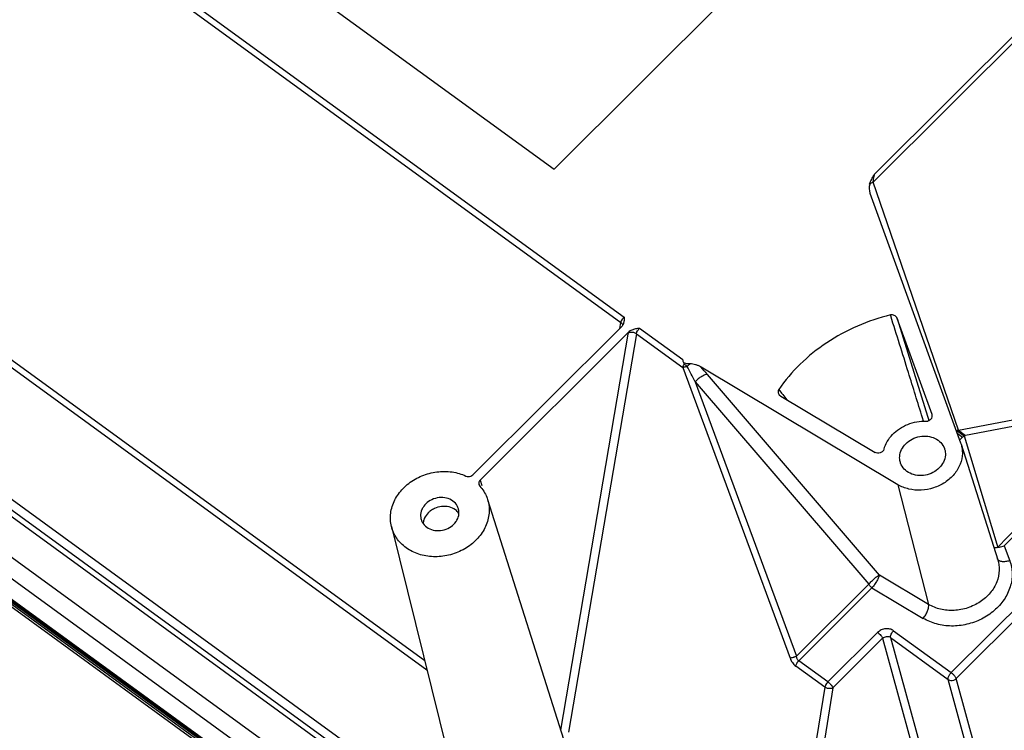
# Model space of a CAD drawing. Header units: inches. Extents: x 3951 to 6642, y -813 to 1217.
# Tile 18 of 33: x 5602 to 5704, y -90 to -17. Entities that reach past the tile are written whole.
import ezdxf

# ---------------------------------------------------------------- set-up
doc = ezdxf.new("R2010")
doc.units = ezdxf.units.IN
doc.header["$LTSCALE"] = 7.600000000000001
doc.header["$MEASUREMENT"] = 0
doc.layers.get('0').update_dxf_attribs({"linetype": 'CONTINUOUS'})

msp = doc.modelspace()

# ---------------------------------------------------------------- linework, layer by layer
at = {"color": 7, "linetype": 'Continuous'}
for p, q in [((5698.405864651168, -84.11093936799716), (5910.465981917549, 127.3761757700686)), ((5698.914919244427, -84.71975789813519), (5910.975036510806, 126.7673572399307)), ((5657.486657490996, -32.18813746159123), (5699.89561413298, 10.10622704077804)), ((5602.256028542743, -2.770591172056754), (5664.370647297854, -48.00114310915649)), ((5602.564673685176, -2.218968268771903), (5664.688254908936, -47.45604648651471)), ((5621.384925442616, -5.899619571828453), (5657.486657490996, -32.18813746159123)), ((5690.365091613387, -33.52497556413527), (5706.749372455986, -17.18496626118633)), ((5705.874555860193, -17.35650274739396), (5690.529515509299, -32.66007966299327)), ((5699.171778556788, -59.09492624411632), (5690.365091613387, -33.52497556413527)), ((5690.018547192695, -34.63602959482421), (5690.02737892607, -34.66173677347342)), ((5690.02737892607, -34.66173677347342), (5699.373783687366, -60.42106245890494)), ((5552.463627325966, -36.44572718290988), (5678.10566814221, -127.9356045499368)), ((5676.618148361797, -131.7425105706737), (5548.221975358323, -38.24713238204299)), ((5676.375703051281, -131.3339237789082), (5548.299867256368, -38.07180837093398)), ((5676.923054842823, -131.4397898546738), (5548.487546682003, -37.91576863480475)), ((5676.4969159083, -131.2507365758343), (5548.697720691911, -38.19006498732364)), ((5551.180545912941, -37.70599801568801), (5676.840523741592, -129.2089367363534)), ((5676.394439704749, -131.8522719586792), (5548.318603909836, -38.59015655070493)), ((5692.176533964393, -47.32517027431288), (5692.146419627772, -47.22687266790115)), ((5696.437337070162, -57.49658978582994), (5692.843035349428, -47.59045036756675)), ((5692.843036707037, -47.59044994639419), (5695.971121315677, -57.66286980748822)), ((5649.117772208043, -63.7109442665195), (5664.416454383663, -48.45360026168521)), ((5664.255258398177, -48.61436068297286), (5664.370647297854, -48.00114310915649)), ((5670.734021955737, -51.85844621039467), (5666.27361258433, -48.6104704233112)), ((5644.377368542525, -83.8463759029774), (5597.478112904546, -49.69532965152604)), ((5644.143517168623, -82.89971848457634), (5597.791239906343, -49.14697026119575)), ((5665.159741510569, -48.99484622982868), (5649.861292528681, -64.25195766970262)), ((5658.159366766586, -90.03220892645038), (5665.159741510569, -48.99484622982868)), ((5665.964967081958, -49.16209306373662), (5658.959280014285, -90.23798728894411)), ((5665.964967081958, -49.16209306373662), (5670.735960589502, -52.63622965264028)), ((5670.735960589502, -52.63622965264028), (5681.79301813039, -82.61929886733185)), ((5670.866904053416, -52.29060707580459), (5670.858095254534, -52.33315717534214)), ((5670.868455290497, -52.24310457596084), (5670.866904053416, -52.29060707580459)), ((5692.917321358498, -64.72634988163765), (5672.624976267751, -52.6001700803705)), ((5691.002806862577, -74.04666272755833), (5673.285835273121, -53.36316053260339)), ((5672.024862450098, -54.11422092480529), (5682.462188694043, -82.4167846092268)), ((5672.024862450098, -54.11422092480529), (5689.897483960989, -75.00041127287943)), ((5680.6351636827, -54.90268342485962), (5680.919696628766, -55.27205843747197)), ((5680.679698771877, -55.45659642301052), (5680.835773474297, -55.59712342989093)), ((5680.835765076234, -55.5971184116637), (5690.552643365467, -61.40393638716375)), ((5680.919696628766, -55.27205843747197), (5681.045721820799, -55.43569083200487)), ((5681.045721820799, -55.43569083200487), (5681.454474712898, -55.96654462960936)), ((5587.00215342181, -57.40130157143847), (5645.682474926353, -100.1334581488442)), ((5587.294632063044, -56.9364389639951), (5645.975266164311, -99.666435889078)), ((5588.960052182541, -57.03878733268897), (5645.596881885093, -98.28052911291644)), ((5695.553310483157, -58.19014805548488), (5695.440404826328, -57.82639174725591)), ((5695.971121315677, -57.66286980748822), (5696.100837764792, -58.08042518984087)), ((5696.442834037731, -57.51632803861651), (5696.436881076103, -57.49533303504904)), ((5699.139200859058, -59.10614650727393), (5706.589686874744, -57.69612675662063)), ((5707.333054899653, -58.2374316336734), (5699.882568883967, -59.64745138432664)), ((5699.013731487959, -59.42873416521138), (5699.576365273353, -59.83843219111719)), ((5699.032905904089, -59.14441471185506), (5699.120514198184, -59.24918480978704)), ((5699.08421650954, -59.26962856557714), (5699.046662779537, -59.29389096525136)), ((5699.120514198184, -59.24918480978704), (5699.08421650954, -59.26962856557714)), ((5699.120514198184, -59.24918480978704), (5699.749438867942, -59.70228843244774)), ((5699.139200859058, -59.10614650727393), (5699.882568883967, -59.64745138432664)), ((5699.576365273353, -59.83843219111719), (5699.272382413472, -60.14159254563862)), ((5699.749438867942, -59.70228843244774), (5703.206210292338, -71.18886107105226)), ((5699.373783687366, -60.42106245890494), (5699.413342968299, -60.53793216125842)), ((5699.412729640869, -60.53568814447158), (5703.196356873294, -72.47132832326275)), ((5649.738878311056, -64.71817070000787), (5649.829727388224, -64.87534114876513)), ((5649.861289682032, -64.25196051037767), (5650.038659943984, -64.80878840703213)), ((5692.917321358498, -64.72634988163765), (5696.065363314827, -77.07205248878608)), ((5703.196363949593, -71.15614246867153), (5709.436131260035, -64.728562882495)), ((5703.875183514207, -71.02354547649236), (5709.692392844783, -65.03124254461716)), ((5650.620430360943, -66.25025928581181), (5659.163044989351, -93.19836177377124)), ((5640.719594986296, -69.03928541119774), (5647.634599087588, -97.03202194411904)), ((5703.875183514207, -71.02354547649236), (5704.435363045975, -72.56743827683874)), ((5703.1535999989, -72.34548634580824), (5703.196356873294, -72.47132832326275)), ((5696.065363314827, -77.07205248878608), (5691.002806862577, -74.04666272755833)), ((5689.897483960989, -75.00041127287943), (5682.462188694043, -82.4167846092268)), ((5682.695936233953, -82.88458520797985), (5690.237718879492, -75.36016442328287)), ((5690.237718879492, -75.36016442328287), (5695.516398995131, -78.5147669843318)), ((5685.700107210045, -85.07215898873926), (5690.824416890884, -79.96169557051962)), ((5692.468538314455, -79.78750387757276), (5698.405864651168, -84.11093936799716)), ((5686.209161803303, -85.68097751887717), (5691.333471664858, -80.57051392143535)), ((5691.333471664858, -80.57051392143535), (5694.402549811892, -91.8431720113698)), ((5692.155532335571, -80.48341820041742), (5695.224610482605, -91.7560762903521)), ((5692.155532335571, -80.48341820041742), (5698.092858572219, -84.80685361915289)), ((5685.700107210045, -85.07215898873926), (5682.695936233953, -82.88458520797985)), ((5685.386980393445, -85.62051843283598), (5682.383042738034, -83.43311455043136)), ((5701.161936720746, -96.07951170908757), (5698.092858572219, -84.80685361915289)), ((5701.98399739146, -95.99241598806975), (5698.914919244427, -84.71975789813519)), ((5685.386980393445, -85.62051843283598), (5682.61979573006, -102.7137623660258)), ((5686.209161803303, -85.68097751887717), (5683.44206895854, -102.7740368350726))]:
    msp.add_line(p, q, dxfattribs=at)
for centre, radius, start, end in [((5690.928570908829, -35.07460755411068), 1.63608481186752, 122.7420594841, 124.9065062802), ((5664.067748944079, -47.98946492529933), 0.5714684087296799, 326.8523552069, 331.4479211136), ((5666.19198595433, -53.78504862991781), 4.93375818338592, 19.2830158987, 22.9852749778), ((5612.424293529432, -84.56352685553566), 66.92825865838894, 27.0620224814, 28.5981556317), ((5649.51354162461, -73.7082438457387), 31.28966819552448, 40.5579610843, 42.47195170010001), ((5699.230243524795, -59.516938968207), 0.4215642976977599, 112.4849083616, 117.9115525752), ((5699.438032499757, -59.85853299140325), 0.6871121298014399, 113.163487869, 117.5230559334), ((5645.165444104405, -67.90945317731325), 1.4412037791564, 182.1585933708, 195.7603491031), ((5646.018631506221, -69.13177431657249), 2.130418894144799, 126.4952349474, 134.8669487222), ((5646.112549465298, -69.25958273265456), 2.289023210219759, 115.0662729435, 126.4823799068)]:
    msp.add_arc(centre, radius, start, end, dxfattribs=at)
msp.add_ellipse((5691.146354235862, -34.29999301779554), major_axis=(0.4965598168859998, -1.281669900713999), ratio=0.8547879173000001, start_param=-2.3058620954, end_param=-1.6158102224, dxfattribs=at)
for points, start_tangent, end_tangent in [([(5689.99232901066, -33.73286101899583), (5690.133726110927, -33.3804310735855), (5690.316423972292, -33.0226762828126), (5690.529515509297, -32.66007966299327)], (0.319802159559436, 0.9474843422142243), (0.5234712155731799, 0.8520433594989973)), ([(5690.362011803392, -33.4811884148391), (5690.410381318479, -33.21176749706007), (5690.462521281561, -32.93540591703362), (5690.529515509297, -32.66007966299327)], (0.183570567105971, 0.9830065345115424), (0.2725421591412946, 0.962143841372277)), ([(5690.365091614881, -33.52497556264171), (5690.368020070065, -33.50380815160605), (5690.362011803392, -33.4811884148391)], (0.3365015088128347, 0.9416829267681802), (-0.4128172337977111, 0.910813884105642)), ([(5690.365100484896, -33.52499263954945), (5690.316556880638, -33.54777719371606), (5690.224107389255, -33.59406815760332), (5690.098986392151, -33.6641491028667), (5690.043680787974, -33.69847264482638)], (-0.9083979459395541, -0.4181066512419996), (-0.8408421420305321, -0.5412804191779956)), ([(5664.3706482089, -48.00114328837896), (5664.384905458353, -47.94370043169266), (5664.432306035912, -47.81948301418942), (5664.543694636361, -47.62830734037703), (5664.637904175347, -47.50943350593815), (5664.688255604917, -47.45604718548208)], (0.1941193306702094, 0.9809779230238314), (0.708225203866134, 0.7059865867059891)), ([(5664.688254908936, -47.45604648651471), (5664.700259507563, -47.6260401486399), (5664.664893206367, -47.97159153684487), (5664.569717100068, -48.2626024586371)], (0.09520875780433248, -0.9954573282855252), (-0.4786398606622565, -0.8780113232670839)), ([(5692.146410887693, -47.22687569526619), (5688.730283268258, -48.37590785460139), (5685.571000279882, -50.09696880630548), (5682.829294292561, -52.31071412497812), (5680.635746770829, -54.90223310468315)], (-0.9717294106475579, -0.2360973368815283), (-0.5676605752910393, -0.8232626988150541)), ([(5692.843037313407, -47.59045578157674), (5692.717388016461, -47.40051934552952), (5692.5405092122, -47.2756685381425), (5692.342329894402, -47.21588559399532), (5692.146410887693, -47.22687569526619)], (-0.3399445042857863, 0.9404454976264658), (-0.970016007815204, -0.2430410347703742)), ([(5695.440404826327, -57.82639174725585), (5693.994609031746, -53.14862843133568), (5692.176533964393, -47.32517027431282)], (-0.2961285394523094, 0.9551480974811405), (-0.2930990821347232, 0.9560820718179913)), ([(5664.370647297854, -48.00114310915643), (5664.528848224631, -48.19054342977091), (5664.548863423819, -48.26323326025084)], (0.8047980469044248, -0.5935487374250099), (0.1513087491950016, -0.9884865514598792)), ([(5664.546219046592, -48.30194292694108), (5664.540212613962, -48.31092623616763), (5664.416454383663, -48.45360026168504)], (-0.547431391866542, -0.8368505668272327), (-0.6948890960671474, -0.7191169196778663)), ([(5666.27361258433, -48.61047042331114), (5666.074695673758, -48.62689614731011), (5665.679677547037, -48.71052303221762), (5665.483130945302, -48.77573047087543), (5665.305915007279, -48.86849637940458), (5665.159741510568, -48.99484622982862)], (-0.9979313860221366, -0.0642880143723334), (-0.7215220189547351, -0.692391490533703)), ([(5665.964965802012, -49.16209264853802), (5665.977444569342, -49.10335374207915), (5666.021907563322, -48.97699722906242), (5666.130153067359, -48.78353281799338), (5666.22334594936, -48.66391868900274), (5666.273611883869, -48.61046972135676)], (0.1591194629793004, 0.9872593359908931), (0.7079014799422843, 0.7063111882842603)), ([(5665.964967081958, -49.16209306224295), (5665.699407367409, -49.04291836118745), (5665.397689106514, -49.02024558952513), (5665.141988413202, -49.09893858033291)], (-0.8119697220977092, 0.5836995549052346), (-0.8555060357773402, -0.5177928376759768)), ([(5670.858095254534, -52.33315717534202), (5670.797219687, -52.44852575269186), (5670.759474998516, -52.54459468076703), (5670.735960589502, -52.63622965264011)], (-0.514353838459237, -0.8575780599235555), (-0.1764971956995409, -0.9843011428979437)), ([(5671.187265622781, -52.52736825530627), (5671.022256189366, -52.5820461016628), (5670.86687535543, -52.61911260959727), (5670.736133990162, -52.63669985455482)], (-0.9361096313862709, -0.3517083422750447), (-0.9979976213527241, -0.0632514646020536)), ([(5671.495143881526, -52.26471835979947), (5671.382775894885, -52.26595578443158), (5671.156073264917, -52.250532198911), (5670.93702839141, -52.20381332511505), (5670.849993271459, -52.15735365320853), (5670.848505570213, -52.15645803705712)], (-0.9997435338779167, -0.02264655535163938), (-0.8565943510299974, 0.5159904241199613)), ([(5670.850488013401, -52.16326931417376), (5670.862558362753, -52.20062077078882), (5670.868455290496, -52.24310457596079)], (0.4016032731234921, -0.9158137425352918), (0.06564733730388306, -0.9978428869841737)), ([(5671.187268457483, -52.52736753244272), (5671.081596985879, -52.43059814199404), (5670.977864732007, -52.35223665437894), (5670.858095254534, -52.33315717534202)], (-0.7102899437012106, 0.7039092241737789), (-0.9968865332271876, -0.07884947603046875)), ([(5671.496542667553, -52.26508717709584), (5671.46349647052, -52.29095164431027), (5671.393433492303, -52.34692099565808), (5671.287415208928, -52.43602816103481), (5671.218992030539, -52.49743893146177), (5671.187269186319, -52.52736508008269)], (-0.791782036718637, -0.610803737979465), (-0.7206490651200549, -0.6933000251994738)), ([(5672.624976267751, -52.60017008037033), (5672.328837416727, -52.45046155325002), (5672.046324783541, -52.3505177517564), (5671.771757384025, -52.29049708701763), (5671.49513944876, -52.2645227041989)], (-0.8591138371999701, 0.5117845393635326), (-0.9997296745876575, 0.02325032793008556)), ([(5673.285764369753, -53.3631463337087), (5673.018160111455, -53.4143181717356), (5672.688054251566, -53.57307653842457), (5672.341030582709, -53.81759533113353), (5672.024866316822, -54.11422544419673)], (-0.9996110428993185, 0.02788840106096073), (-0.6782205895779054, -0.7348583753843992)), ([(5680.635746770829, -54.90223310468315), (5680.564507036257, -55.13491932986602), (5680.633460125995, -55.38998129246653), (5680.678484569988, -55.45753471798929)], (-0.5607080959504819, -0.8280135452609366), (0.6114672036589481, -0.7912697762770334)), ([(5695.809589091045, -58.17090419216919), (5696.080240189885, -58.12158597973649), (5696.315183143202, -57.96221839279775), (5696.443350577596, -57.73189972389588), (5696.442884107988, -57.51631516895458)], (0.9996101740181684, -0.02791952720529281), (-0.2489415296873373, 0.9685185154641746)), ([(5691.47936959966, -61.04981487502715), (5691.808335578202, -60.27881372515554), (5692.352782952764, -59.55952418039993), (5693.071190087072, -58.95780470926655), (5693.923828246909, -58.50898482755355), (5694.857798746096, -58.24181415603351), (5695.809589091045, -58.17090419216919)], (0.2695292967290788, 0.9629921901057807), (0.999583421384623, -0.02886145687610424)), ([(5693.727479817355, -60.49813069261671), (5694.371235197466, -60.02997104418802), (5695.160316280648, -59.75977681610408), (5695.979087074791, -59.73321751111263), (5696.734950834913, -59.95142757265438), (5697.334386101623, -60.38792365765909), (5697.70520388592, -60.99013927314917), (5697.726106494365, -61.0519511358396)], (0.7080627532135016, 0.7061495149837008), (0.3016603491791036, -0.9534154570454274)), ([(5699.03290590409, -59.14441471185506), (5698.998536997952, -59.16525930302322), (5698.935366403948, -59.21290450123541)], (-0.8839853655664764, -0.4675145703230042), (-0.7748306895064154, -0.6321688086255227)), ([(5699.139200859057, -59.10614650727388), (5699.114099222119, -59.11198462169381), (5699.069020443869, -59.12742186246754)], (-0.9818109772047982, -0.1898610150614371), (-0.924260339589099, -0.3817627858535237)), ([(5699.261533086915, -59.19522624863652), (5699.227818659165, -59.20463118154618), (5699.167752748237, -59.22681158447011)], (-0.9709477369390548, -0.2392916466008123), (-0.9195739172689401, -0.3929170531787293)), ([(5699.749438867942, -59.70228843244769), (5699.706357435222, -59.7292916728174), (5699.576365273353, -59.83843219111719)], (-0.869007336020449, -0.4947992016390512), (-0.7082511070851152, -0.7059606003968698)), ([(5699.882568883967, -59.64745138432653), (5699.851172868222, -59.65526982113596), (5699.749438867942, -59.70228843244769)], (-0.9824565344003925, -0.1864917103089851), (-0.8546356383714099, -0.5192282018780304)), ([(5699.413362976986, -60.53792585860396), (5699.550306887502, -61.49581162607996), (5699.321241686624, -62.61679218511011), (5698.706723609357, -63.64511424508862), (5697.766262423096, -64.48591083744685), (5696.594380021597, -65.05366366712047), (5695.309954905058, -65.29159173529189), (5694.032263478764, -65.17534411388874), (5692.917321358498, -64.72634988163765)], (0.3004539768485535, -0.9537963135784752), (-0.8584000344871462, 0.5129808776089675)), ([(5693.141613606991, -62.3457995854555), (5693.095130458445, -61.81938235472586), (5693.285241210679, -61.11303059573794), (5693.727479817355, -60.49813069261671)], (-0.2391941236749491, 0.9709717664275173), (0.7080627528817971, 0.706149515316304)), ([(5691.472195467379, -61.04845642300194), (5691.467308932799, -61.07047611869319), (5691.332126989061, -61.29302391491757), (5691.092254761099, -61.44244437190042), (5690.811182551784, -61.47893278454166), (5690.552643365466, -61.40393638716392)], (-0.1860480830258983, -0.9825406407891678), (-0.8720875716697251, 0.4893498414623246)), ([(5697.726106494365, -61.0519511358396), (5697.80212099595, -61.68348314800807), (5697.61201024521, -62.3898349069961), (5697.169771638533, -63.00473480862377)], (0.3016603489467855, -0.9534154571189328), (-0.7080627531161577, -0.7061495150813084)), ([(5697.169771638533, -63.00473480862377), (5696.526016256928, -63.47289445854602), (5695.736935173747, -63.74308868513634), (5694.918164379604, -63.76964799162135), (5694.162300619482, -63.55143793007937), (5693.562865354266, -63.11494184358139), (5693.192047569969, -62.51272622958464), (5693.141613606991, -62.3457995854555)], (-0.7080627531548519, -0.7061495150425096), (-0.2391941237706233, 0.9709717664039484)), ([(5640.720096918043, -69.0394559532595), (5640.616754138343, -68.33591335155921), (5640.794976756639, -66.97508457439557), (5641.443027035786, -65.68926399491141), (5642.498776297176, -64.60163960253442), (5643.861670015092, -63.81604149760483), (5645.398625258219, -63.40841108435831), (5646.973030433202, -63.41755327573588), (5648.39917972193, -63.83396940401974)], (-0.2397400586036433, 0.9708371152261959), (0.9082992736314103, -0.4183209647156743)), ([(5648.39917972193, -63.83396940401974), (5648.637554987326, -63.88853037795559), (5648.903883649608, -63.84284079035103), (5649.117772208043, -63.71094426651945)], (0.9073807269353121, -0.4203096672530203), (0.7338173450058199, 0.6793468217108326)), ([(5649.861292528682, -64.25195766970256), (5649.741689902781, -64.45237052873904), (5649.729964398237, -64.68337028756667), (5649.739378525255, -64.71801105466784)], (-0.6814014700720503, -0.7319098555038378), (0.3040439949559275, -0.9526579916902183)), ([(5649.829727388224, -64.87534114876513), (5650.535418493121, -66.01120993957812), (5650.619269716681, -66.24697941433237)], (0.6672893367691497, -0.7447985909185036), (0.3023547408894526, -0.9531954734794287)), ([(5650.619269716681, -66.24697941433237), (5650.791789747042, -67.33515366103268), (5650.559194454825, -68.69243367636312), (5649.861326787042, -69.96224259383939), (5648.765450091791, -71.02064793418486), (5647.376211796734, -71.7668172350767), (5645.826703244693, -72.12922615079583), (5644.265263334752, -72.07318658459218), (5642.841388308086, -71.60406322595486), (5641.691404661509, -70.76677142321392), (5640.92541380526, -69.64147493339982), (5640.720096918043, -69.0394559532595)], (0.3023547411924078, -0.9531954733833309), (-0.2397400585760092, 0.9708371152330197)), ([(5644.258023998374, -66.70711539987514), (5643.898458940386, -67.19969144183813)], (-0.7080627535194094, -0.7061495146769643), (-0.4489361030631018, -0.8935638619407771)), ([(5647.625765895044, -67.21640751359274), (5647.504608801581, -66.91849091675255), (5647.053456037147, -66.41094483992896), (5646.394794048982, -66.11034728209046), (5645.631480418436, -66.06267038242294), (5644.872620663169, -66.27729219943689), (5644.258023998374, -66.70711539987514)], (-0.2711664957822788, 0.9625324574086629), (-0.7080627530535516, -0.7061495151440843)), ([(5646.65564441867, -67.02585716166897), (5645.894216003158, -66.976859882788), (5645.14276750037, -67.18614351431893)], (-0.970975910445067, 0.2391773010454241), (-0.9054920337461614, -0.4243632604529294)), ([(5643.898458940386, -67.19969144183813), (5643.855673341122, -67.2914916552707), (5643.725263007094, -67.9637370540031)], (-0.4489361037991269, -0.8935638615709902), (0.03683635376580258, -0.9993213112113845)), ([(5644.515700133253, -67.62184651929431), (5644.108479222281, -68.2176370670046), (5644.058970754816, -68.35054296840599)], (-0.708062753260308, -0.7061495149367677), (-0.3085933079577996, -0.951194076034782)), ([(5647.311132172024, -67.32567595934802), (5646.65564441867, -67.02585716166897)], (-0.8077951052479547, 0.5894633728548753), (-0.9709759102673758, 0.239177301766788)), ([(5647.146162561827, -68.81019683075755), (5647.54851321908, -68.22582057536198), (5647.678923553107, -67.55357517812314), (5647.625765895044, -67.21640751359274)], (0.7080627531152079, 0.7061495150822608), (-0.2711664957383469, 0.9625324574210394)), ([(5647.672318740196, -67.68931143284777), (5647.311132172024, -67.32567595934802)], (-0.5786188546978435, 0.8155980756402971), (-0.8077951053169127, 0.5894633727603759)), ([(5643.778420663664, -68.30090471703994), (5643.899577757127, -68.59882131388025), (5644.350730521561, -69.10636739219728), (5645.009392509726, -69.40696495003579), (5645.772706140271, -69.45464184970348), (5646.531565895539, -69.24002003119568), (5647.146162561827, -68.81019683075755)], (0.2711664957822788, -0.9625324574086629), (0.7080627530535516, 0.7061495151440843)), ([(5644.058970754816, -68.35054296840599), (5643.985571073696, -68.72412914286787)], (-0.3085933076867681, -0.951194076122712), (-0.07001508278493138, -0.9975459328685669)), ([(5703.175835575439, -71.2002283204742), (5703.380827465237, -71.15401470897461), (5703.613334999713, -71.10118669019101), (5703.875183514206, -71.02354547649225)], (0.9385276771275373, 0.3452039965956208), (0.9422247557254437, 0.334981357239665)), ([(5703.206210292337, -71.18886107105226), (5702.95982423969, -71.25101980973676), (5702.794102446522, -71.21062449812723)], (-0.9296344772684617, -0.3684830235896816), (-0.8426053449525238, 0.5385315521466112)), ([(5704.435363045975, -72.56743827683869), (5704.679545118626, -73.89951881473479), (5704.478635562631, -75.27132128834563), (5703.848415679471, -76.57509159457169), (5702.838388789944, -77.70841950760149), (5701.527891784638, -78.58228293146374), (5700.019863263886, -79.12804051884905), (5698.432757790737, -79.30282340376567), (5696.89124136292, -79.09290251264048), (5695.516398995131, -78.5147669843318)], (0.3351122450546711, -0.9421782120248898), (-0.8611949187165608, 0.508274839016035)), ([(5703.196281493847, -72.47135213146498), (5703.347056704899, -73.54045234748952), (5703.093666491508, -74.76177476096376), (5702.418575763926, -75.8882497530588), (5701.388780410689, -76.80808613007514), (5700.106477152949, -77.42999948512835), (5698.698921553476, -77.69227123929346), (5697.305799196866, -77.56887358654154), (5696.065363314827, -77.07205248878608)], (0.3011767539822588, -0.9535683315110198), (-0.8584000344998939, 0.5129808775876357)), ([(5703.214405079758, -72.45660335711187), (5703.158134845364, -72.3587119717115)], (-0.6238872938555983, 0.7815143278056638), (-0.3461157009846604, 0.9381918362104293)), ([(5704.435363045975, -72.56743827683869), (5704.001080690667, -72.66488918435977), (5703.605889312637, -72.65701390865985), (5703.308640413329, -72.5449852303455), (5703.214405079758, -72.45660335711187)], (-0.9470799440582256, -0.3209977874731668), (-0.6238872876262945, 0.7815143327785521)), ([(5689.897524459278, -75.00041656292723), (5690.201598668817, -74.6805751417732), (5690.510714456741, -74.39304906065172), (5690.792534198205, -74.17096759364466), (5691.002806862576, -74.04666272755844)], (0.6617533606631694, 0.7497216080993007), (0.9143018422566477, 0.4050335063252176)), ([(5691.002806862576, -74.04666272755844), (5690.992921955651, -74.09769540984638), (5690.976075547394, -74.15674543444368), (5690.923128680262, -74.29557617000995), (5690.847230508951, -74.45651019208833), (5690.751645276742, -74.63290275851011), (5690.63963722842, -74.81810912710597), (5690.514470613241, -75.00548455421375), (5690.379409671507, -75.18838429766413), (5690.309189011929, -75.27608094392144), (5690.273584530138, -75.31862559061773), (5690.237718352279, -75.36016395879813)], (-0.1328888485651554, -0.9911309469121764), (-0.6595794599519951, -0.7516348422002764)), ([(5690.237717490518, -75.36016276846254), (5690.214737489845, -75.34274141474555), (5690.191882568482, -75.32415613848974), (5690.146596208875, -75.28384685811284), (5690.058260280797, -75.19355114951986), (5689.974550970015, -75.09668777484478), (5689.935123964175, -75.04805766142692), (5689.916079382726, -75.0240612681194), (5689.897484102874, -75.00041145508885)], (-0.8078219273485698, 0.5894266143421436), (-0.616789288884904, 0.7871283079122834)), ([(5695.516398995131, -78.5147669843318), (5695.775424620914, -78.14990742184), (5695.97029449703, -77.74856848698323), (5696.071988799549, -77.37051716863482), (5696.065363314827, -77.07205248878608)], (0.6480384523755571, 0.7616076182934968), (-0.2470846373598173, 0.9689939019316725)), ([(5692.468553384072, -79.78748296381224), (5692.078886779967, -79.6145820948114), (5691.635562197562, -79.5919783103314), (5691.197591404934, -79.7079613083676), (5690.82439997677, -79.96167846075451)], (-0.8113188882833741, 0.5846038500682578), (-0.7111659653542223, -0.703024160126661)), ([(5690.824418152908, -79.96169390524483), (5690.90684648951, -80.02629369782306), (5690.988703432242, -80.09982786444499), (5691.143316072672, -80.26591254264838), (5691.26651920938, -80.43209047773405), (5691.307731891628, -80.50574533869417), (5691.333472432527, -80.57051369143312)], (0.8083866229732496, -0.588651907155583), (0.2879496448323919, -0.9576455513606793)), ([(5692.155532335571, -80.48341820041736), (5692.148046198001, -80.41671614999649), (5692.15667158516, -80.3377810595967), (5692.219508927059, -80.15189276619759), (5692.327494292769, -79.95798667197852), (5692.394541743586, -79.86867645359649), (5692.468538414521, -79.78750394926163)], (-0.2454517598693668, 0.9694088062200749), (0.7080627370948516, 0.7061495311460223)), ([(5691.333471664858, -80.57051392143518), (5691.517553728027, -80.44435034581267), (5691.738498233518, -80.38600080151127), (5691.962407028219, -80.39721665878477), (5692.155532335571, -80.48341820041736)], (0.7011947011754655, 0.7129698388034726), (0.803998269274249, -0.5946316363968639)), ([(5681.793012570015, -82.6193009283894), (5681.89813483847, -82.85625056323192), (5682.034478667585, -83.07817443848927), (5682.198363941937, -83.27387722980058), (5682.383058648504, -83.43309239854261)], (0.3474664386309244, -0.9376924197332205), (0.812214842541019, -0.583358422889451)), ([(5682.462429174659, -82.4174376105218), (5682.460637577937, -82.41833167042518), (5682.44056920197, -82.42816490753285), (5682.420094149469, -82.43787299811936), (5682.378062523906, -82.45687236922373), (5682.290642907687, -82.49291432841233), (5682.200685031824, -82.52579064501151), (5682.11051178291, -82.55482775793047), (5681.938539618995, -82.59873688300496), (5681.793021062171, -82.61930667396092)], (-0.8945010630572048, -0.4470658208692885), (-0.9984113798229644, -0.05634462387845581)), ([(5682.382809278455, -83.43294455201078), (5682.422882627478, -83.29735242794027), (5682.492947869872, -83.1528583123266), (5682.537133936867, -83.08095924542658), (5682.586227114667, -83.01130878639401), (5682.639446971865, -82.94536215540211), (5682.667337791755, -82.91423053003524), (5682.681555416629, -82.89920996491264), (5682.695936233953, -82.8845852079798)], (0.1765155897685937, 0.984297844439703), (0.7080627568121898, 0.7061495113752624)), ([(5682.695936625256, -82.88458466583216), (5682.605815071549, -82.79634397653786), (5682.536908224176, -82.68325890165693), (5682.488614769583, -82.55435769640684), (5682.460638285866, -82.4183316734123)], (-0.809985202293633, 0.586450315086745), (-0.1311473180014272, 0.9913628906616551)), ([(5698.092858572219, -84.80685361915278), (5698.106073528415, -84.60128326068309), (5698.220399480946, -84.34709950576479), (5698.405864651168, -84.11093936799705)], (-0.2454517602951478, 0.9694088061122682), (0.7080627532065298, 0.7061495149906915)), ([(5698.405864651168, -84.11093936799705), (5698.627343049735, -84.3039846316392), (5698.813276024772, -84.5263565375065), (5698.914919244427, -84.71975789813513)], (0.8083875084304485, -0.5886506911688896), (0.2879509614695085, -0.9576451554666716)), ([(5685.700107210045, -85.0721589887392), (5685.556103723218, -85.24481158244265), (5685.446284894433, -85.4371304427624), (5685.386980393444, -85.62051843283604)], (-0.7080627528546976, -0.7061495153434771), (-0.1764971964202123, -0.9843011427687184)), ([(5685.700107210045, -85.0721589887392), (5685.92158560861, -85.26520425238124), (5686.107518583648, -85.4875761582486), (5686.209161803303, -85.68097751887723)], (0.8083875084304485, -0.5886506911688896), (0.2879509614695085, -0.9576451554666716)), ([(5698.092858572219, -84.80685361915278), (5698.357885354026, -84.90635670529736), (5698.65876926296, -84.87447864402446), (5698.914919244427, -84.71975789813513)], (0.8124211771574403, -0.5830710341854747), (0.7143337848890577, 0.6998051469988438)), ([(5686.209161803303, -85.68097751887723), (5685.952781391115, -85.76080762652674), (5685.652094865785, -85.73869665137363), (5685.386980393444, -85.62051843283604)], (-0.8573168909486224, -0.5147890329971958), (-0.8155398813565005, 0.578700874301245))]:
    msp.add_spline(points, degree=3, dxfattribs=dict(at, start_tangent=start_tangent, end_tangent=end_tangent))

doc.saveas('drawing.dxf')
